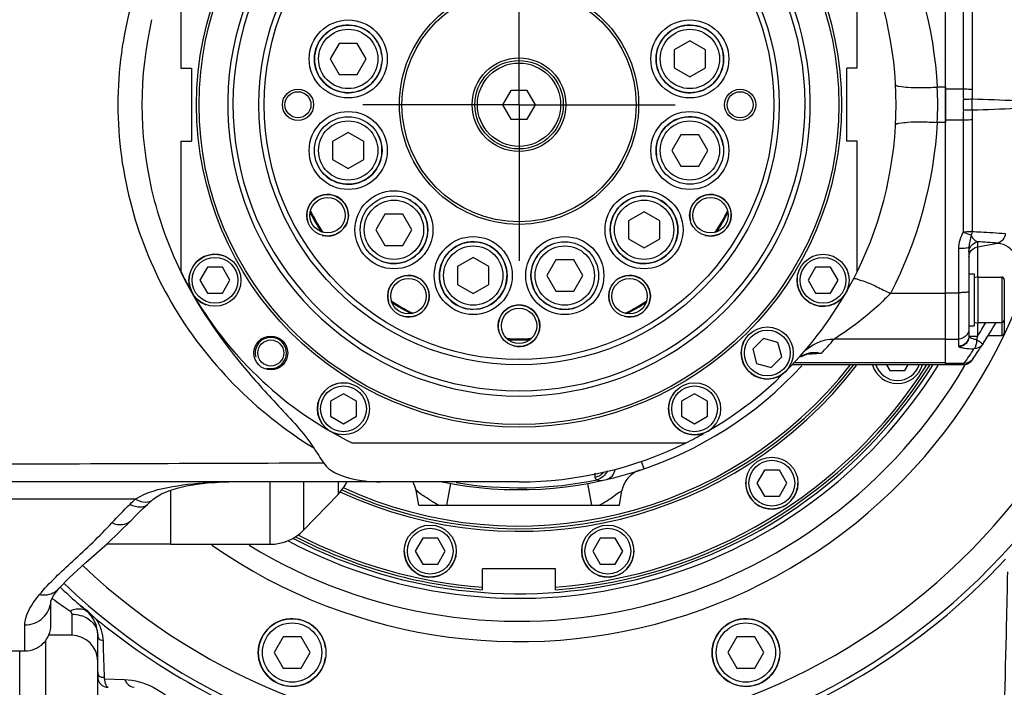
# Model space of a CAD drawing. Header units: millimetres. Extents: x 0 to 11890, y 0 to 8410.
# Tile 20 of 86: x 4085 to 4275, y 6938 to 7067. Entities that reach past the tile are written whole.
import ezdxf

# ---------------------------------------------------------------- set-up
doc = ezdxf.new("R2010")
doc.units = ezdxf.units.MM
doc.header["$LTSCALE"] = 653.95
doc.linetypes.add('CENTER', pattern=[0.6, 0.375, -0.075, 0.075, -0.075])
doc.layers.get('0').update_dxf_attribs({"linetype": 'CONTINUOUS'})
for name, color, linetype in [('204101000043_DXF_AXIS', 7, 'CONTINUOUS'), ('204101000043_DXF_DIMENSION', 7, 'CONTINUOUS'), ('304102000002DXF_CONTINUOUS_LINE', 7, 'CONTINUOUS'), ('304102000043DXF_CONTINUOUS_LINE', 7, 'CONTINUOUS'), ('304103000014_DXF_DIMENSION', 7, 'CONTINUOUS'), ('304103000024DXF_CONTINUOUS_LINE', 7, 'CONTINUOUS'), ('304103000171DXF_CONTINUOUS_LINE', 7, 'CONTINUOUS'), ('304103000172DXF_CONTINUOUS_LINE', 7, 'CONTINUOUS'), ('304104000203DXF_CONTINUOUS_LINE', 7, 'CONTINUOUS'), ('304104000732DXF_CONTINUOUS_LINE', 7, 'CONTINUOUS'), ('304301000038DXF_CONTINUOUS_LINE', 7, 'CONTINUOUS'), ('304301000039DXF_CONTINUOUS_LINE', 7, 'CONTINUOUS'), ('304301000101DXF_CONTINUOUS_LINE', 7, 'CONTINUOUS'), ('501023000047DXF_CONTINUOUS_LINE', 7, 'CONTINUOUS'), ('501023000062DXF_CONTINUOUS_LINE', 7, 'CONTINUOUS'), ('501023000114DXF_CONTINUOUS_LINE', 7, 'CONTINUOUS'), ('501023000246DXF_CONTINUOUS_LINE', 7, 'CONTINUOUS'), ('501023000258DXF_CONTINUOUS_LINE', 7, 'CONTINUOUS'), ('504001000006DXF_CONTINUOUS_LINE', 7, 'CONTINUOUS'), ('604006000002DXF_CONTINUOUS_LINE', 7, 'CONTINUOUS'), ('604006000004DXF_CONTINUOUS_LINE', 7, 'CONTINUOUS'), ('604006000006DXF_CONTINUOUS_LINE', 7, 'CONTINUOUS'), ('604007000003DXF_CONTINUOUS_LINE', 7, 'CONTINUOUS'), ('626001000003DXF_CONTINUOUS_LINE', 7, 'CONTINUOUS')]:
    doc.layers.add(name, color=color, linetype=linetype)
doc.styles.get("Standard").update_dxf_attribs({"font": 'txt', "width": 0.7})
doc.dimstyles.new('DIMSTYLE_5', dxfattribs={"dimtxt": 100, "dimasz": 60, "dimexe": 2, "dimexo": 0.2, "dimgap": 2.5, "dimtad": 1, "dimdec": 0, "dimdsep": 46, "dimtxsty": 'Standard', "dimblk": '_FILLED', "dimblk1": '_FILLED', "dimblk2": '_FILLED', "dimcen": 0.09, "dimclrt": 5, "dimazin": 2, "dimtfac": 1, "dimtdec": 0, "dimtofl": 0, "dimtmove": 0, "dimatfit": 3, "dimldrblk": '_FILLED', "dimfxl": 0, "dimtolj": 1, "dimarcsym": 0})
doc.dimstyles.new('DIMSTYLE_6', dxfattribs={"dimtxt": 100, "dimasz": 60, "dimexe": 2, "dimexo": 0.2, "dimgap": 2.5, "dimtad": 1, "dimdsep": 46, "dimtxsty": 'Standard', "dimblk": '_FILLED', "dimblk1": '_FILLED', "dimblk2": '_FILLED', "dimcen": 0.09, "dimclrt": 5, "dimazin": 2, "dimtp": 0.01, "dimtm": 0.01, "dimtfac": 1, "dimtofl": 0, "dimtmove": 0, "dimatfit": 3, "dimldrblk": '_FILLED', "dimfxl": 0, "dimtolj": 1, "dimarcsym": 0})

# ---------------------------------------------------------------- blocks, each defined once
blk = doc.blocks.new('_FILLED')
at = {"color": 0, "linetype": 'ByBlock'}
blk.add_solid([(0, 0), (-1, 0.1667), (-1, -0.1667)], dxfattribs=at)
blk = doc.blocks.new('*D11')
at = {"layer": '304103000014_DXF_DIMENSION', "color": 2, "linetype": 'Continuous'}
for p, q in [((4103.74, 7246.38), (3355.35, 7246.38)), ((3375.35, 7246.38), (3375.35, 6313.78)), ((3375.35, 5381.18), (3375.35, 6313.78)), ((3938.84, 5381.18), (3355.35, 5381.18))]:
    blk.add_line(p, q, dxfattribs=at)
at = {"layer": '304103000014_DXF_DIMENSION', "color": 2, "linetype": 'Continuous', "xscale": 60, "yscale": 60, "zscale": 60}
for p, rotation in [((3375.35, 7246.38), 90), ((3375.35, 5381.18), 270)]:
    blk.add_blockref('_FILLED', p, dxfattribs=dict(at, rotation=rotation))
blk = doc.blocks.new('*D19')
at = {"layer": '204101000043_DXF_DIMENSION', "color": 2, "linetype": 'Continuous'}
for p, q in [((3828.24, 6900.09), (3828.24, 7364.35)), ((4181.44, 7082.18), (4181.44, 7364.35)), ((3828.24, 7344.35), (4004.84, 7344.35)), ((4181.44, 7344.35), (4004.84, 7344.35))]:
    blk.add_line(p, q, dxfattribs=at)
at = {"layer": '204101000043_DXF_DIMENSION', "color": 2, "linetype": 'Continuous', "xscale": 60, "yscale": 60, "zscale": 60, "rotation": 180}
blk.add_blockref('_FILLED', (3828.24, 7344.35), dxfattribs=at)
at = {"layer": '204101000043_DXF_DIMENSION', "color": 2, "linetype": 'Continuous', "xscale": 60, "yscale": 60, "zscale": 60}
blk.add_blockref('_FILLED', (4181.44, 7344.35), dxfattribs=at)

msp = doc.modelspace()

# ---------------------------------------------------------------- linework, layer by layer
at = {"layer": '204101000043_DXF_AXIS', "color": 7, "linetype": 'CENTER'}
for q in [(4181.445, 7080.181), (4151.445, 7050.181), (4181.445, 7020.181), (4211.445, 7050.181)]:
    msp.add_line((4181.445, 7050.181), q, dxfattribs=at)
at = {"layer": '304102000002DXF_CONTINUOUS_LINE', "color": 7, "linetype": 'Continuous'}
for p, q in [((4263.445, 7000.181), (4263.445, 7100.181)), ((4267.945, 7022.737), (4267.945, 7005.755)), ((4268.544, 7001.057), (4268.716, 7001.311)), ((4268.716, 7001.311), (4268.544, 7001.057)), ((4268.587, 7001.121), (4268.544, 7001.057)), ((4268.544, 7001.057), (4268.564, 7001.086)), ((4268.716, 7001.311), (4268.587, 7001.121)), ((4266.89, 7000.181), (4263.445, 7000.181))]:
    msp.add_line(p, q, dxfattribs=at)
at = {"layer": '304102000002DXF_CONTINUOUS_LINE', "color": 9, "linetype": 'Continuous'}
for p, q in [((4266.834, 7073.608), (4266.833, 7053.166)), ((4268.536, 7073.513), (4268.535, 7053.071)), ((4266.833, 7053.166), (4263.445, 7053.166)), ((4266.833, 7047.196), (4263.445, 7047.196)), ((4266.833, 7047.196), (4266.834, 7025.707)), ((4268.535, 7047.29), (4268.536, 7025.801)), ((4269.597, 7023.836), (4269.597, 7017.149)), ((4269.597, 7022.881), (4273.488, 7023.561)), ((4265.945, 7022.538), (4265.945, 7003.772)), ((4263.445, 7014.043), (4265.945, 7014.043)), ((4269.597, 7008.212), (4269.597, 7005.7)), ((4263.445, 7005.127), (4265.945, 7005.127)), ((4269.597, 7005.701), (4269.425, 7005.047)), ((4267.059, 7000.449), (4263.445, 7000.449)), ((4267.059, 7000.449), (4266.89, 7000.181))]:
    msp.add_line(p, q, dxfattribs=at)
for centre, radius, start, end in [((4318.995, 7053.166), 52.163, 179.99991, 182.17589), ((4313.377, 7053.074), 44.841, 180.00377, 182.36652), ((4240.38, 7050.181), 26.51, 357.82832, 2.17168), ((4243.143, 7050.181), 25.452, 357.65422, 2.34577), ((4318.993, 7047.196), 52.16, 177.82405, 180.00014), ((4313.375, 7047.287), 44.84, 177.63344, 179.99628), ((4262.051, 6889.719), 134.329, 85.1158, 86.77949), ((4144.504, 7085.42), 148.336, 327.49129, 328.68338), ((4144.711, 7083.145), 147.674, 325.94484, 327.24587)]:
    msp.add_arc(centre, radius, start, end, dxfattribs=at)
at = {"layer": '304102000002DXF_CONTINUOUS_LINE', "color": 7, "linetype": 'Continuous'}
for centre, radius, start, end in [((4144.434, 7085.304), 150.003, 327.24605, 329.11998), ((4144.711, 7085.127), 149.674, 325.94483, 327.24586), ((4144.534, 7085.241), 149.884, 327.24568, 327.90522), ((4266.89, 7002.181), 2, 270, 325.82729)]:
    msp.add_arc(centre, radius, start, end, dxfattribs=at)
at = {"layer": '304102000002DXF_CONTINUOUS_LINE', "color": 9, "linetype": 'Continuous'}
for points, knots in [([(4268.535, 7053.071), (4268.43, 7053.088), (4267.864, 7053.152), (4267.294, 7053.166), (4266.833, 7053.166)], [0, 0, 0, 0, 0.1884469, 1, 1, 1, 1]), ([(4268.574, 7051.222), (4268.467, 7051.224), (4267.899, 7051.222), (4267.332, 7051.204), (4266.87, 7051.185)], [0, 0, 0, 0, 0.1871007, 1, 1, 1, 1]), ([(4283.464, 7050.282), (4281.333, 7050.696), (4276.343, 7050.986), (4271.378, 7051.155), (4268.574, 7051.222)], [0, 0, 0, 0, 0.436298, 1, 1, 1, 1]), ([(4283.464, 7050.08), (4281.333, 7049.666), (4276.343, 7049.375), (4271.378, 7049.206), (4268.574, 7049.139)], [0, 0, 0, 0, 0.436298, 1, 1, 1, 1]), ([(4268.574, 7049.139), (4268.467, 7049.137), (4267.899, 7049.139), (4267.332, 7049.157), (4266.87, 7049.176)], [0, 0, 0, 0, 0.1871007, 1, 1, 1, 1]), ([(4268.535, 7047.29), (4268.43, 7047.273), (4267.864, 7047.21), (4267.294, 7047.196), (4266.833, 7047.196)], [0, 0, 0, 0, 0.1884469, 1, 1, 1, 1]), ([(4266.834, 7025.707), (4266.608, 7025.202), (4266.115, 7024.206), (4265.945, 7023.09), (4265.945, 7022.538)], [0, 0, 0, 0, 0.5007459, 1, 1, 1, 1]), ([(4268.536, 7025.801), (4268.43, 7025.783), (4267.864, 7025.722), (4267.295, 7025.71), (4266.834, 7025.707)], [0, 0, 0, 0, 0.1886445, 1, 1, 1, 1]), ([(4268.389, 7025.11), (4268.292, 7025.137), (4267.762, 7025.305), (4267.248, 7025.519), (4266.834, 7025.707)], [0, 0, 0, 0, 0.1829977, 1, 1, 1, 1]), ([(4268.389, 7025.11), (4268.46, 7024.914), (4268.733, 7024.378), (4269.232, 7023.97), (4269.597, 7023.836)], [0, 0, 0, 0, 0.3481414, 1, 1, 1, 1]), ([(4268.536, 7025.801), (4269.097, 7025.78), (4271.227, 7025.688), (4273.355, 7025.554), (4274.92, 7025.427)], [0, 0, 0, 0, 0.2633298, 1, 1, 1, 1]), ([(4274.92, 7025.427), (4274.897, 7025.002), (4274.613, 7024.169), (4273.876, 7023.655), (4273.488, 7023.561)], [0, 0, 0, 0, 0.5161795, 1, 1, 1, 1]), ([(4273.488, 7023.561), (4274.203, 7023.527), (4275.782, 7022.934), (4276.763, 7021.614), (4277.183, 7020.858)], [0, 0, 0, 0, 0.4528233, 1, 1, 1, 1]), ([(4267.945, 7022.737), (4267.945, 7022.68), (4267.655, 7022.645), (4267.317, 7022.579), (4266.661, 7022.549), (4266.2, 7022.538), (4265.945, 7022.538)], [0, 0, 0, 0, 0.0840952, 0.3006419, 0.6217973, 1, 1, 1, 1]), ([(4267.945, 7014.242), (4267.945, 7014.185), (4267.655, 7014.15), (4267.317, 7014.084), (4266.661, 7014.054), (4266.2, 7014.043), (4265.945, 7014.043)], [0, 0, 0, 0, 0.0841042, 0.3006531, 0.6218046, 1, 1, 1, 1]), ([(4267.945, 7005.755), (4267.945, 7005.248), (4267.513, 7004.191), (4266.454, 7003.772), (4265.945, 7003.772)], [0, 0, 0, 0, 0.4984148, 1, 1, 1, 1]), ([(4267.978, 7005.644), (4267.963, 7005.144), (4267.53, 7004.123), (4266.508, 7003.686), (4266.011, 7003.674)], [0, 0, 0, 0, 0.5013198, 1, 1, 1, 1]), ([(4267.945, 7005.755), (4267.945, 7005.736), (4267.951, 7005.697), (4267.967, 7005.661), (4267.978, 7005.644)], [0, 0, 0, 0, 0.4815788, 1, 1, 1, 1]), ([(4267.978, 7005.644), (4268.043, 7005.656), (4268.584, 7005.689), (4269.123, 7005.697), (4269.597, 7005.7)], [0, 0, 0, 0, 0.1228875, 1, 1, 1, 1]), ([(4267.978, 7005.644), (4268.078, 7005.472), (4268.597, 7005.218), (4269.097, 7005.089), (4269.425, 7005.047)], [0, 0, 0, 0, 0.3757049, 1, 1, 1, 1]), ([(4269.425, 7005.047), (4269.416, 7004.641), (4269.307, 7004.054), (4269.105, 7003.357), (4268.905, 7003.248)], [0, 0, 0, 0, 0.6410361, 1, 1, 1, 1]), ([(4269.425, 7005.047), (4269.587, 7004.938), (4269.868, 7004.741), (4270.27, 7004.466), (4270.436, 7004.296), (4270.607, 7004.179), (4270.587, 7004.148)], [0, 0, 0, 0, 0.3980111, 0.7167204, 0.9236165, 1, 1, 1, 1]), ([(4265.945, 7003.772), (4265.945, 7003.755), (4265.961, 7003.715), (4265.992, 7003.688), (4266.011, 7003.674)], [0, 0, 0, 0, 0.4272278, 1, 1, 1, 1]), ([(4266.011, 7003.674), (4266.113, 7003.599), (4266.453, 7003.501), (4267.409, 7003.322), (4268.268, 7003.271), (4268.905, 7003.248)], [0, 0, 0, 0, 0.1299069, 0.3497733, 1, 1, 1, 1])]:
    msp.add_open_spline(points, degree=3, knots=knots, dxfattribs=at)
for points in [[(4268.389, 7025.11), (4268.276, 7024.313), (4267.945, 7023.542), (4267.945, 7022.737)], [(4268.536, 7025.801), (4268.522, 7025.566), (4268.473, 7025.33), (4268.389, 7025.11)], [(4268.065, 7022.562), (4268.294, 7023.186), (4268.943, 7023.722), (4269.597, 7023.836)], [(4267.945, 7021.884), (4267.945, 7022.114), (4267.986, 7022.347), (4268.065, 7022.562)], [(4267.945, 7020.929), (4267.945, 7021.225), (4268.015, 7021.528), (4268.145, 7021.794)], [(4268.145, 7021.794), (4268.411, 7022.337), (4269.002, 7022.777), (4269.597, 7022.881)], [(4267.945, 7007.109), (4267.945, 7006.703), (4267.806, 7006.278), (4267.566, 7005.949)], [(4267.566, 7005.949), (4267.209, 7005.459), (4266.551, 7005.127), (4265.945, 7005.127)], [(4270.587, 7004.148), (4270.243, 7003.613), (4269.541, 7003.238), (4268.905, 7003.248)], [(4268.716, 7001.311), (4268.367, 7000.795), (4267.682, 7000.441), (4267.059, 7000.449)]]:
    msp.add_open_spline(points, degree=3, dxfattribs=at)
at = {"layer": '304102000043DXF_CONTINUOUS_LINE', "color": 9, "linetype": 'Continuous'}
for p, q in [((4263.445, 7053.568), (4261.83, 7053.568)), ((4263.445, 7046.793), (4261.83, 7046.793)), ((4263.445, 7013.909), (4252.847, 7013.909)), ((4263.445, 7005.13), (4242.055, 7005.13)), ((4237.733, 7002.24), (4236.724, 7002.176)), ((4239.512, 7002.354), (4237.715, 7002.407)), ((4234.369, 7000.639), (4263.445, 7000.639)), ((4125.416, 6977.677), (4125.597, 6977.679)), ((4125.416, 6977.676), (4125.597, 6977.679)), ((4125.45, 6977.675), (4125.416, 6977.677)), ((4125.6, 6977.68), (4125.67, 6977.681)), ((4122.684, 6977.6), (4122.995, 6977.575)), ((4107.665, 6974.347), (4075.945, 6974.347)), ((4086.445, 6945.181), (4086.445, 6950.173))]:
    msp.add_line(p, q, dxfattribs=at)
at = {"layer": '304102000043DXF_CONTINUOUS_LINE', "color": 7, "linetype": 'Continuous'}
for p, q in [((4263.445, 7053.568), (4263.445, 7046.793)), ((4237.715, 7002.407), (4237.7, 7002.406)), ((4263.445, 7000.181), (4233.932, 7000.181)), ((4181.445, 6977.681), (4075.945, 6977.681)), ((4124.971, 6977.664), (4125.45, 6977.675)), ((4125.45, 6977.675), (4125.6, 6977.679)), ((4125.597, 6977.679), (4125.656, 6977.681)), ((4125.597, 6977.679), (4125.6, 6977.679)), ((4121.557, 6977.465), (4122.995, 6977.575)), ((4106.79, 6970.185), (4106.793, 6970.189)), ((4093.033, 6957.209), (4093.035, 6957.212)), ((4091.432, 6954.768), (4091.556, 6955.092)), ((4091.434, 6954.778), (4091.432, 6954.768)), ((4091.445, 6950.174), (4091.445, 6954.8)), ((4066.445, 6945.181), (4086.445, 6945.181))]:
    msp.add_line(p, q, dxfattribs=at)
for points in [[(4235.556, 7001.71), (4237.072, 7002.323), (4237.715, 7002.407)], [(4122.995, 6977.575), (4123.697, 6977.615), (4124.971, 6977.664)], [(4111.063, 6974.29), (4111.558, 6974.687), (4112.68, 6975.345), (4114.097, 6975.948), (4115.729, 6976.465), (4117.54, 6976.891), (4119.492, 6977.224), (4121.557, 6977.465)], [(4109.994, 6973.316), (4110.158, 6973.464), (4110.862, 6974.105), (4111.063, 6974.29)], [(4106.79, 6970.185), (4107.757, 6971.182), (4109.14, 6972.531), (4109.994, 6973.316)], [(4093.035, 6957.212), (4094.986, 6959.252), (4098.168, 6962.176), (4102.3, 6965.849), (4106.793, 6970.189)], [(4091.556, 6955.092), (4092.086, 6955.994), (4093.033, 6957.209)]]:
    msp.add_lwpolyline(points, dxfattribs=at)
for centre, radius, start, end in [((4181.445, 7050.181), 72.5, 333.70505, 26.29495), ((4181.445, 7050.181), 72.5, 166.968, 193.03261), ((4183.421, 7050.741), 74.552, 193.10959, 206.00461), ((4185.782, 7051.839), 77.156, 205.96897, 206.31428), ((4181.445, 7050.181), 72.5, 270, 296.29495), ((4305.174, 7089.123), 194.018, 212.73338, 213.77302), ((4086.445, 6950.181), 5, 270, 0.00015)]:
    msp.add_arc(centre, radius, start, end, dxfattribs=at)
at = {"layer": '304102000043DXF_CONTINUOUS_LINE', "color": 9, "linetype": 'Continuous'}
for centre, radius, start, end in [((4211.656, 7050.181), 50.289, 356.1375, 3.86235), ((4181.441, 7058.111), 80.505, 316.16456, 318.84433), ((4238.145, 6997.837), 4.668, 106.84649, 123.57373), ((4238.187, 6997.675), 4.835, 95.77498, 106.76919), ((4238.21, 6997.466), 5.046, 91.16943, 95.79404), ((4126.762, 6884.94), 92.749, 92.32797, 92.51976), ((4126.355, 6896.103), 81.579, 90.65948, 92.36092), ((4042, 7041.946), 94.242, 313.31739, 314.16875), ((4109.695, 6976.165), 2.368, 277.92368, 279.28471)]:
    msp.add_arc(centre, radius, start, end, dxfattribs=at)
for points, knots in [([(4141.966, 7116.15), (4130.876, 7109.348), (4111.537, 7089.893), (4100.7, 7050.181), (4111.537, 7010.469), (4130.876, 6991.014), (4141.966, 6984.212)], [0, 0, 0, 0, 0.2485972, 0.4999993, 0.7514026, 1, 1, 1, 1]), ([(4253.842, 7054.045), (4253.854, 7053.813), (4254.99, 7053.665), (4256.376, 7053.478), (4258.978, 7053.46), (4260.816, 7053.515), (4261.83, 7053.568)], [0, 0, 0, 0, 0.0861179, 0.3023551, 0.6226101, 1, 1, 1, 1]), ([(4253.842, 7046.317), (4253.854, 7046.548), (4254.99, 7046.696), (4256.376, 7046.883), (4258.978, 7046.901), (4260.816, 7046.847), (4261.83, 7046.793)], [0, 0, 0, 0, 0.0861191, 0.3023567, 0.6226112, 1, 1, 1, 1]), ([(4245.751, 7016.7), (4245.85, 7016.89), (4246.878, 7016.527), (4248.131, 7016.158), (4250.398, 7015.124), (4251.977, 7014.356), (4252.847, 7013.909)], [0, 0, 0, 0, 0.0836455, 0.2981316, 0.6183289, 1, 1, 1, 1]), ([(4252.847, 7013.909), (4251.883, 7012.881), (4248.546, 7009.641), (4244.787, 7006.864), (4242.055, 7005.13)], [0, 0, 0, 0, 0.3034361, 1, 1, 1, 1]), ([(4107.665, 6974.347), (4109.781, 6975.73), (4114.972, 6976.985), (4120.061, 6977.484), (4122.684, 6977.6)], [0, 0, 0, 0, 0.4905359, 1, 1, 1, 1]), ([(4107.665, 6974.347), (4107.868, 6974.242), (4108.604, 6973.911), (4109.445, 6973.74), (4110.022, 6973.82)], [0, 0, 0, 0, 0.2817843, 1, 1, 1, 1]), ([(4106.653, 6973.379), (4106.966, 6973.217), (4107.994, 6972.766), (4109.403, 6972.785), (4109.994, 6973.316)], [0, 0, 0, 0, 0.307166, 1, 1, 1, 1]), ([(4103.167, 6969.804), (4103.512, 6969.668), (4104.69, 6969.302), (4106.183, 6969.547), (4106.79, 6970.185)], [0, 0, 0, 0, 0.296111, 1, 1, 1, 1]), ([(4089.254, 6955.998), (4091.175, 6958.328), (4096.002, 6962.769), (4100.808, 6967.2), (4103.167, 6969.804)], [0, 0, 0, 0, 0.462173, 1, 1, 1, 1]), ([(4089.254, 6955.998), (4089.613, 6955.938), (4090.966, 6955.842), (4092.384, 6956.46), (4093.033, 6957.209)], [0, 0, 0, 0, 0.2685582, 1, 1, 1, 1]), ([(4086.445, 6950.173), (4086.445, 6950.605), (4086.813, 6952.783), (4088.141, 6954.649), (4089.254, 6955.998)], [0, 0, 0, 0, 0.197791, 1, 1, 1, 1]), ([(4086.445, 6950.173), (4087.687, 6950.173), (4090.237, 6951.093), (4091.4, 6953.58), (4091.442, 6954.78)], [0, 0, 0, 0, 0.5084158, 1, 1, 1, 1])]:
    msp.add_open_spline(points, degree=3, knots=knots, dxfattribs=at)
for points in [[(4252.847, 7086.452), (4258.094, 7076.373), (4261.224, 7064.915), (4261.83, 7053.568)], [(4261.83, 7046.793), (4261.224, 7035.446), (4258.094, 7023.988), (4252.847, 7013.909)], [(4236.032, 7002.468), (4237.476, 7004.121), (4239.86, 7005.165), (4242.055, 7005.13)], [(4239.512, 7002.354), (4238.919, 7002.315), (4238.326, 7002.277), (4237.733, 7002.24)], [(4239.512, 7002.354), (4239.054, 7002.465), (4238.578, 7002.52), (4238.107, 7002.511)], [(4143.897, 6981.268), (4121.119, 6981.198), (4098.341, 6981.119), (4075.564, 6981.024)], [(4110.077, 6973.829), (4110.434, 6973.887), (4110.795, 6974.042), (4111.061, 6974.288)], [(4103.167, 6969.804), (4104.284, 6971.037), (4105.442, 6972.237), (4106.653, 6973.379)]]:
    msp.add_open_spline(points, degree=3, dxfattribs=at)
at = {"layer": '304102000043DXF_CONTINUOUS_LINE', "color": 7, "linetype": 'Continuous'}
for points, knots in [([(4116.622, 7017.637), (4119.725, 7011.362), (4125.772, 7002.602), (4135.143, 6992.236), (4140.072, 6987.16), (4141.966, 6984.212)], [0, 0, 0, 0, 0.4995777, 0.7499001, 1, 1, 1, 1]), ([(4143.897, 6981.268), (4144.972, 6979.66), (4149.041, 6978.104), (4152.826, 6977.681), (4154.792, 6977.681)], [0, 0, 0, 0, 0.4959874, 1, 1, 1, 1])]:
    msp.add_open_spline(points, degree=3, knots=knots, dxfattribs=at)
at = {"layer": '304103000024DXF_CONTINUOUS_LINE', "color": 9, "linetype": 'Continuous'}
for p, q in [((4091.695, 6955.258), (4091.764, 6955.208)), ((4095.445, 6952.247), (4095.445, 6948.181)), ((4090.445, 6908.459), (4090.445, 6947.197)), ((4101.756, 6939.841), (4105.578, 6939.692))]:
    msp.add_line(p, q, dxfattribs=at)
at = {"layer": '304103000024DXF_CONTINUOUS_LINE', "color": 7, "linetype": 'Continuous'}
for p, q in [((4095.445, 6948.181), (4090.968, 6948.181)), ((4100.445, 6914.556), (4100.445, 6948.264)), ((4085.445, 6728.181), (4085.445, 6945.181))]:
    msp.add_line(p, q, dxfattribs=at)
for centre, radius, start, end in [((4181.444, 7050.181), 128.001, 285.30231, 316.95199), ((4181.445, 7050.181), 128, 226.43954, 228.37814), ((4181.445, 7050.181), 128, 228.37887, 229.51387), ((4094.445, 6948.264), 6, 0.00371, 49.53099), ((4181.302, 7050.004), 127.773, 230.57898, 231.48731), ((4095.445, 6943.181), 5, 0, 90), ((4102.445, 6940.181), 2, 180.00083, 270.00001)]:
    msp.add_arc(centre, radius, start, end, dxfattribs=at)
at = {"layer": '304103000024DXF_CONTINUOUS_LINE', "color": 9, "linetype": 'Continuous'}
for centre, radius, start, end in [((4167.635, 7059.088), 128.637, 233.85653, 235.67265), ((4095.603, 6946.614), 5.611, 67.07605, 71.77459), ((4092.762, 6946.569), 8.784, 17.37008, 32.59535), ((2301.232, 6886.188), 1801.323, 1.706841, 1.932717)]:
    msp.add_arc(centre, radius, start, end, dxfattribs=at)
for points, knots in [([(4275.348, 6960.397), (4275.285, 6957.008), (4274.954, 6943.117), (4274.633, 6929.226), (4274.445, 6918.723)], [0, 0, 0, 0, 0.2439537, 1, 1, 1, 1]), ([(4095.094, 6952.856), (4095.394, 6953.001), (4096.411, 6953.41), (4097.747, 6953.334), (4098.34, 6952.828)], [0, 0, 0, 0, 0.2995347, 1, 1, 1, 1]), ([(4095.094, 6952.856), (4095.201, 6952.783), (4095.375, 6952.601), (4095.445, 6952.359), (4095.445, 6952.247)], [0, 0, 0, 0, 0.5389991, 1, 1, 1, 1]), ([(4097.789, 6951.783), (4098.176, 6951.619), (4099.506, 6950.897), (4100.445, 6949.359), (4100.445, 6948.264)], [0, 0, 0, 0, 0.2775996, 1, 1, 1, 1]), ([(4100.445, 6948.264), (4100.445, 6948.011), (4100.507, 6947.39), (4101.172, 6947.188), (4101.467, 6947.225)], [0, 0, 0, 0, 0.459397, 1, 1, 1, 1]), ([(4100.445, 6941.177), (4100.445, 6940.908), (4100.555, 6940.229), (4101.302, 6940.081), (4101.621, 6940.151)], [0, 0, 0, 0, 0.451969, 1, 1, 1, 1]), ([(4102.445, 6938.181), (4102.256, 6938.181), (4101.927, 6938.911), (4101.827, 6939.423), (4101.756, 6939.841)], [0, 0, 0, 0, 0.3078139, 1, 1, 1, 1]), ([(4105.578, 6939.692), (4105.692, 6939.468), (4106.098, 6938.772), (4106.875, 6938.181), (4107.445, 6938.181)], [0, 0, 0, 0, 0.3063389, 1, 1, 1, 1]), ([(4105.578, 6939.692), (4109.369, 6939.546), (4116.088, 6936.01), (4119.024, 6929.442), (4119.216, 6926.522)], [0, 0, 0, 0, 0.5645563, 1, 1, 1, 1])]:
    msp.add_open_spline(points, degree=3, knots=knots, dxfattribs=at)
at = {"layer": '304103000024DXF_CONTINUOUS_LINE', "color": 7, "linetype": 'Continuous'}
for points in [[(4096.426, 6954.495), (4097.118, 6953.88), (4097.904, 6953.377), (4098.593, 6952.759)], [(4098.593, 6952.759), (4098.963, 6952.427), (4099.31, 6952.072), (4099.673, 6951.733)], [(4101.739, 6950.026), (4115.172, 6939.336), (4131.106, 6931.249), (4147.664, 6926.719)]]:
    msp.add_open_spline(points, degree=3, dxfattribs=at)
at = {"layer": '304103000024DXF_CONTINUOUS_LINE', "color": 9, "linetype": 'Continuous'}
for points in [[(4095.445, 6952.247), (4096.09, 6952.247), (4096.745, 6952.146), (4097.358, 6951.944)], [(4101.53, 6946.939), (4101.505, 6947.7), (4101.372, 6948.464), (4101.145, 6949.191)]]:
    msp.add_open_spline(points, degree=3, dxfattribs=at)
at = {"layer": '304103000024DXF_CONTINUOUS_LINE', "color": 7, "linetype": 'Continuous'}
msp.add_open_spline([(4099.673, 6951.733), (4099.753, 6951.659), (4099.914, 6951.511), (4100.08, 6951.369), (4100.164, 6951.299)], degree=3, knots=[0, 0, 0, 0, 0.5000147, 1, 1, 1, 1], dxfattribs=at)
at = {"layer": '304103000171DXF_CONTINUOUS_LINE', "color": 9, "linetype": 'Continuous'}
for p, q in [((4204.904, 6981.667), (4205.416, 6980.171)), ((4133.609, 6965.681), (4133.609, 6977.681)), ((4140.101, 6968.448), (4140.101, 6977.681)), ((4146.658, 6977.681), (4146.658, 6975.279)), ((4196.039, 6979.318), (4196.032, 6978.529)), ((4168.249, 6977.367), (4167.491, 6973.181)), ((4194.64, 6977.367), (4195.399, 6973.181))]:
    msp.add_line(p, q, dxfattribs=at)
at = {"layer": '304103000171DXF_CONTINUOUS_LINE', "color": 7, "linetype": 'Continuous'}
for p, q in [((4198.338, 6978.135), (4198.339, 6978.135)), ((4114.445, 6976.058), (4114.445, 6965.681)), ((4162.151, 6973.181), (4161.651, 6976.015)), ((4200.738, 6973.181), (4201.238, 6976.015)), ((4140.101, 6968.448), (4146.658, 6975.279)), ((4162.151, 6973.181), (4200.738, 6973.181)), ((4114.445, 6965.681), (4133.609, 6965.681))]:
    msp.add_line(p, q, dxfattribs=at)
for centre, radius, start, end in [((4181.445, 7050.181), 74, 258.47565, 317.31242), ((4206.162, 6975.147), 5, 108.23114, 169.99882), ((4139.445, 6982.204), 10, 316.16914, 333.00026), ((4156.727, 6975.147), 5, 10, 30.45765), ((4133.609, 6974.681), 9, 270, 316.16914)]:
    msp.add_arc(centre, radius, start, end, dxfattribs=at)
at = {"layer": '304103000171DXF_CONTINUOUS_LINE', "color": 9, "linetype": 'Continuous'}
msp.add_arc((4181.445, 7050.181), 73.64, 260.55616, 281.7639, dxfattribs=at)
for points in [[(4197.815, 6979.611), (4197.384, 6979.065), (4196.714, 6978.663), (4196.032, 6978.529)], [(4198.437, 6979.782), (4198.077, 6978.992), (4197.298, 6978.309), (4196.458, 6978.088)], [(4199.883, 6980.048), (4199.743, 6979.24), (4199.136, 6978.322), (4198.338, 6978.135)]]:
    msp.add_open_spline(points, degree=3, dxfattribs=at)
for points, knots in [([(4196.032, 6978.529), (4196.031, 6978.44), (4196.14, 6978.227), (4196.342, 6978.133), (4196.458, 6978.087)], [0, 0, 0, 0, 0.4157273, 1, 1, 1, 1]), ([(4196.458, 6978.087), (4196.563, 6978.037), (4197.186, 6977.874), (4197.834, 6978.017), (4198.338, 6978.135)], [0, 0, 0, 0, 0.1831985, 1, 1, 1, 1]), ([(4165.968, 6973.181), (4165.441, 6973.476), (4164.497, 6974.009), (4163.053, 6975.063), (4162.475, 6975.265), (4161.593, 6976.172), (4161.651, 6976.015)], [0, 0, 0, 0, 0.3505727, 0.6635937, 0.9029153, 1, 1, 1, 1]), ([(4201.238, 6976.015), (4201.187, 6975.856), (4200.544, 6975.636), (4199.343, 6974.493), (4197.918, 6973.739), (4196.921, 6973.181)], [0, 0, 0, 0, 0.0970125, 0.33638, 1, 1, 1, 1])]:
    msp.add_open_spline(points, degree=3, knots=knots, dxfattribs=at)
at = {"layer": '304103000172DXF_CONTINUOUS_LINE', "color": 7, "linetype": 'Continuous'}
for radius, start, end in [(127, 226.42711, 133.57271), (94, 242.54895, 327.83478)]:
    msp.add_arc((4181.445, 7050.181), radius, start, end, dxfattribs=at)
at = {"layer": '304103000172DXF_CONTINUOUS_LINE', "color": 9, "linetype": 'Continuous'}
for radius, start, end in [(122, 226.55582, 133.44395), (103.227, 235.10222, 344.80761), (99.31, 238.4913, 329.66309), (94.878, 242.08945, 328.10564)]:
    msp.add_arc((4181.445, 7050.181), radius, start, end, dxfattribs=at)
at = {"layer": '304104000203DXF_CONTINUOUS_LINE', "color": 7, "linetype": 'Continuous'}
for centre, radius in [((4181.445, 7050.181), 50), ((4181.445, 7050.181), 49), ((4181.445, 7050.181), 23), ((4181.445, 7050.181), 22.5), ((4148.603, 7058.981), 7.5), ((4214.286, 7058.981), 7.5), ((4138.945, 7050.181), 3), ((4138.945, 7050.181), 2.5), ((4223.945, 7050.181), 3), ((4223.945, 7050.181), 2.5), ((4148.603, 7041.381), 7.5), ((4214.286, 7041.381), 7.5), ((4144.639, 7028.931), 4), ((4157.403, 7026.139), 7.5), ((4205.486, 7026.139), 7.5), ((4218.251, 7028.931), 4), ((4144.639, 7028.931), 3.4), ((4218.251, 7028.931), 3.4), ((4172.645, 7017.339), 7.5), ((4190.244, 7017.339), 7.5), ((4160.195, 7013.375), 4), ((4202.695, 7013.375), 4), ((4160.195, 7013.375), 3.4), ((4202.695, 7013.375), 3.4), ((4181.445, 7007.681), 4), ((4181.445, 7007.681), 3.4)]:
    msp.add_circle(centre, radius, dxfattribs=at)
for radius, start, end in [(56, 108.8392, 71.1608), (55, 105.49873, 74.50127)]:
    msp.add_arc((4181.445, 7050.181), radius, start, end, dxfattribs=at)
at = {"layer": '304104000203DXF_CONTINUOUS_LINE', "color": 2, "linetype": 'Continuous'}
for centre in [(4144.639, 7028.931), (4218.251, 7028.931), (4160.195, 7013.375), (4202.695, 7013.375), (4181.445, 7007.681)]:
    msp.add_arc(centre, 4, 255, 195, dxfattribs=at)
at = {"layer": '304104000732DXF_CONTINUOUS_LINE', "color": 7, "linetype": 'Continuous'}
for radius, start, end in [(81.5, 245.27262, 322.10423), (81, 245.34507, 321.83644)]:
    msp.add_arc((4181.445, 7050.181), radius, start, end, dxfattribs=at)
at = {"layer": '304301000038DXF_CONTINUOUS_LINE', "color": 7, "linetype": 'Continuous'}
for p, q in [((4114.445, 6976.058), (4114.445, 6965.681)), ((4114.445, 6965.681), (4102.11, 6965.681))]:
    msp.add_line(p, q, dxfattribs=at)
at = {"layer": '304301000039DXF_CONTINUOUS_LINE', "color": 7, "linetype": 'Continuous'}
for p, q in [((4116.445, 7082.294), (4116.445, 7057.181)), ((4246.445, 7057.181), (4246.445, 7082.294)), ((4116.445, 7057.181), (4118.445, 7057.181)), ((4118.445, 7057.181), (4118.445, 7043.181)), ((4244.445, 7043.181), (4244.445, 7057.181)), ((4246.445, 7057.181), (4244.445, 7057.181)), ((4116.445, 7043.181), (4116.445, 7018.068)), ((4116.445, 7043.181), (4118.445, 7043.181)), ((4246.445, 7043.181), (4244.445, 7043.181)), ((4246.445, 7018.068), (4246.445, 7043.181)), ((4149.332, 6985.181), (4213.558, 6985.181))]:
    msp.add_line(p, q, dxfattribs=at)
for centre, radius in [((4181.445, 7050.181), 62), ((4181.445, 7050.181), 61.5), ((4133.715, 7002.451), 3.25), ((4133.715, 7002.451), 2.5)]:
    msp.add_circle(centre, radius, dxfattribs=at)
for radius, start, end in [(45.2, 207.33264, 212.84048), (45, 206.87173, 213.0799), (45, 326.9201, 333.12827), (45.2, 327.15952, 332.66736), (72.5, 206.29156, 209.30081), (72.5, 300.50277, 333.70844), (72.5, 210.50296, 243.70844), (45, 236.90479, 242.99123), (45.2, 237.15952, 242.66736), (45, 297.00877, 303.09521), (45.2, 297.33264, 302.84048), (45, 266.9718, 273.0282), (45.2, 267.1706, 272.8294), (72.5, 296.29156, 299.30108)]:
    msp.add_arc((4181.445, 7050.181), radius, start, end, dxfattribs=at)
at = {"layer": '304301000039DXF_CONTINUOUS_LINE', "color": 2, "linetype": 'Continuous'}
msp.add_arc((4133.715, 7002.451), 3, 255, 195, dxfattribs=at)
at = {"layer": '304301000101DXF_CONTINUOUS_LINE', "color": 7, "linetype": 'Continuous'}
for p, q in [((4174.445, 6956.943), (4174.445, 6960.943)), ((4188.445, 6960.943), (4174.445, 6960.943)), ((4188.445, 6956.943), (4188.445, 6960.943))]:
    msp.add_line(p, q, dxfattribs=at)
at = {"layer": '304301000101DXF_CONTINUOUS_LINE', "color": 9, "linetype": 'Continuous'}
msp.add_arc((4181.445, 7050.181), 82, 245.17695, 322.3205, dxfattribs=at)
at = {"layer": '304301000101DXF_CONTINUOUS_LINE', "color": 7, "linetype": 'Continuous'}
for radius, start, end in [(93.5, 274.29354, 327.62629), (93, 274.31667, 327.42693), (93.5, 242.64214, 265.70646), (93, 242.78401, 265.68333)]:
    msp.add_arc((4181.445, 7050.181), radius, start, end, dxfattribs=at)
at = {"layer": '501023000047DXF_CONTINUOUS_LINE', "color": 7, "linetype": 'Continuous'}
for p, q in [((4136.087, 6947.858), (4134.355, 6944.858)), ((4139.551, 6947.858), (4136.087, 6947.858)), ((4141.283, 6944.858), (4139.551, 6947.858)), ((4223.338, 6947.858), (4221.606, 6944.858)), ((4226.803, 6947.858), (4223.338, 6947.858)), ((4228.535, 6944.858), (4226.803, 6947.858)), ((4134.355, 6944.858), (4136.087, 6941.858)), ((4139.551, 6941.858), (4141.283, 6944.858)), ((4221.606, 6944.858), (4223.338, 6941.858)), ((4226.803, 6941.858), (4228.535, 6944.858)), ((4136.087, 6941.858), (4139.551, 6941.858)), ((4223.338, 6941.858), (4226.803, 6941.858))]:
    msp.add_line(p, q, dxfattribs=at)
for centre in [(4137.819, 6944.858), (4225.071, 6944.858)]:
    msp.add_circle(centre, 6.5, dxfattribs=at)
at = {"layer": '501023000047DXF_CONTINUOUS_LINE', "color": 9, "linetype": 'Continuous'}
for centre in [(4137.819, 6944.858), (4225.071, 6944.858)]:
    msp.add_circle(centre, 5.7, dxfattribs=at)
at = {"layer": '501023000062DXF_CONTINUOUS_LINE', "color": 7, "linetype": 'Continuous'}
for p, q in [((4269.755, 7017.041), (4274.245, 7017.041)), ((4274.745, 7016.541), (4274.745, 7008.821)), ((4269.755, 7008.321), (4274.245, 7008.321)), ((4274.745, 7008.821), (4274.745, 7006.321)), ((4271.638, 7005.821), (4274.245, 7005.821))]:
    msp.add_line(p, q, dxfattribs=at)
at = {"layer": '501023000062DXF_CONTINUOUS_LINE', "color": 9, "linetype": 'Continuous'}
for p, q in [((4274.245, 7017.041), (4274.245, 7008.321)), ((4274.245, 7008.321), (4274.245, 7005.821))]:
    msp.add_line(p, q, dxfattribs=at)
at = {"layer": '501023000062DXF_CONTINUOUS_LINE', "color": 7, "linetype": 'Continuous'}
for centre, start, end in [((4274.245, 7016.541), 0, 90), ((4274.245, 7008.821), 270, 360), ((4274.245, 7006.321), 270, 360)]:
    msp.add_arc(centre, 0.5, start, end, dxfattribs=at)
at = {"layer": '501023000114DXF_CONTINUOUS_LINE', "color": 7, "linetype": 'Continuous'}
for p, q in [((4252.113, 7000.181), (4252.755, 6999.068)), ((4252.755, 6999.068), (4255.642, 6999.068)), ((4255.642, 6999.068), (4256.284, 7000.181)), ((4228.614, 6979.927), (4227.17, 6977.427)), ((4231.5, 6979.927), (4228.614, 6979.927)), ((4232.944, 6977.427), (4231.5, 6979.927)), ((4227.17, 6977.427), (4228.614, 6974.927)), ((4231.5, 6974.927), (4232.944, 6977.427)), ((4228.614, 6974.927), (4231.5, 6974.927)), ((4162.931, 6966.862), (4161.487, 6964.362)), ((4165.818, 6966.862), (4162.931, 6966.862)), ((4167.261, 6964.362), (4165.818, 6966.862)), ((4197.072, 6966.862), (4195.628, 6964.362)), ((4199.958, 6966.862), (4197.072, 6966.862)), ((4201.402, 6964.362), (4199.958, 6966.862)), ((4161.487, 6964.362), (4162.931, 6961.862)), ((4165.818, 6961.862), (4167.261, 6964.362)), ((4195.628, 6964.362), (4197.072, 6961.862)), ((4199.958, 6961.862), (4201.402, 6964.362)), ((4162.931, 6961.862), (4165.818, 6961.862)), ((4197.072, 6961.862), (4199.958, 6961.862))]:
    msp.add_line(p, q, dxfattribs=at)
for centre in [(4230.057, 6977.427), (4164.374, 6964.362), (4198.515, 6964.362)]:
    msp.add_circle(centre, 5, dxfattribs=at)
at = {"layer": '501023000114DXF_CONTINUOUS_LINE', "color": 9, "linetype": 'Continuous'}
for centre in [(4230.057, 6977.427), (4164.374, 6964.362), (4198.515, 6964.362)]:
    msp.add_circle(centre, 4.4, dxfattribs=at)
at = {"layer": '501023000114DXF_CONTINUOUS_LINE', "color": 7, "linetype": 'Continuous'}
msp.add_arc((4254.198, 7001.568), 5, 196.14472, 343.85623, dxfattribs=at)
at = {"layer": '501023000114DXF_CONTINUOUS_LINE', "color": 9, "linetype": 'Continuous'}
msp.add_arc((4254.198, 7001.568), 4.4, 198.40269, 341.59677, dxfattribs=at)
at = {"layer": '501023000246DXF_CONTINUOUS_LINE', "color": 7, "linetype": 'Continuous'}
for p, q in [((4121.545, 7018.931), (4120.101, 7016.431)), ((4124.431, 7018.931), (4121.545, 7018.931)), ((4125.875, 7016.431), (4124.431, 7018.931)), ((4238.458, 7018.931), (4237.015, 7016.431)), ((4241.345, 7018.931), (4238.458, 7018.931)), ((4242.788, 7016.431), (4241.345, 7018.931)), ((4120.101, 7016.431), (4121.545, 7013.931)), ((4124.431, 7013.931), (4125.875, 7016.431)), ((4237.015, 7016.431), (4238.458, 7013.931)), ((4241.345, 7013.931), (4242.788, 7016.431)), ((4121.545, 7013.931), (4124.431, 7013.931)), ((4238.458, 7013.931), (4241.345, 7013.931)), ((4228.427, 7005.239), (4226.386, 7003.198)), ((4231.216, 7004.492), (4228.427, 7005.239)), ((4231.963, 7001.704), (4231.216, 7004.492)), ((4226.386, 7003.198), (4227.133, 7000.41)), ((4227.133, 7000.41), (4229.921, 6999.663)), ((4229.921, 6999.663), (4231.963, 7001.704)), ((4147.695, 6994.611), (4145.195, 6993.167)), ((4145.195, 6993.167), (4145.195, 6990.281)), ((4150.195, 6993.167), (4147.695, 6994.611)), ((4150.195, 6990.281), (4150.195, 6993.167)), ((4215.195, 6994.611), (4212.695, 6993.167)), ((4212.695, 6993.167), (4212.695, 6990.281)), ((4217.695, 6993.167), (4215.195, 6994.611)), ((4217.695, 6990.281), (4217.695, 6993.167)), ((4145.195, 6990.281), (4147.695, 6988.837)), ((4147.695, 6988.837), (4150.195, 6990.281)), ((4212.695, 6990.281), (4215.195, 6988.837)), ((4215.195, 6988.837), (4217.695, 6990.281))]:
    msp.add_line(p, q, dxfattribs=at)
for centre in [(4122.988, 7016.431), (4239.901, 7016.431), (4229.174, 7002.451), (4147.695, 6991.724), (4215.195, 6991.724)]:
    msp.add_circle(centre, 5, dxfattribs=at)
at = {"layer": '501023000246DXF_CONTINUOUS_LINE', "color": 9, "linetype": 'Continuous'}
for centre in [(4122.988, 7016.431), (4239.901, 7016.431), (4229.174, 7002.451), (4147.695, 6991.724), (4215.195, 6991.724)]:
    msp.add_circle(centre, 4.4, dxfattribs=at)
at = {"layer": '501023000258DXF_CONTINUOUS_LINE', "color": 7, "linetype": 'Continuous'}
for p, q in [((4146.871, 7061.981), (4145.139, 7058.981)), ((4150.335, 7061.981), (4146.871, 7061.981)), ((4152.067, 7058.981), (4150.335, 7061.981)), ((4214.286, 7062.445), (4211.286, 7060.713)), ((4217.286, 7060.713), (4214.286, 7062.445)), ((4211.286, 7060.713), (4211.286, 7057.249)), ((4217.286, 7057.249), (4217.286, 7060.713)), ((4145.139, 7058.981), (4146.871, 7055.981)), ((4150.335, 7055.981), (4152.067, 7058.981)), ((4211.286, 7057.249), (4214.286, 7055.516)), ((4214.286, 7055.516), (4217.286, 7057.249)), ((4146.871, 7055.981), (4150.335, 7055.981)), ((4148.603, 7044.845), (4145.603, 7043.113)), ((4151.603, 7043.113), (4148.603, 7044.845)), ((4212.554, 7044.381), (4210.822, 7041.381)), ((4216.018, 7044.381), (4212.554, 7044.381)), ((4217.75, 7041.381), (4216.018, 7044.381)), ((4145.603, 7043.113), (4145.603, 7039.649)), ((4151.603, 7039.649), (4151.603, 7043.113)), ((4210.822, 7041.381), (4212.554, 7038.381)), ((4216.018, 7038.381), (4217.75, 7041.381)), ((4145.603, 7039.649), (4148.603, 7037.917)), ((4148.603, 7037.917), (4151.603, 7039.649)), ((4212.554, 7038.381), (4216.018, 7038.381)), ((4155.671, 7029.139), (4153.939, 7026.139)), ((4159.135, 7029.139), (4155.671, 7029.139)), ((4160.867, 7026.139), (4159.135, 7029.139)), ((4205.486, 7029.603), (4202.486, 7027.871)), ((4208.486, 7027.871), (4205.486, 7029.603)), ((4202.486, 7027.871), (4202.486, 7024.407)), ((4208.486, 7024.407), (4208.486, 7027.871)), ((4153.939, 7026.139), (4155.671, 7023.139)), ((4159.135, 7023.139), (4160.867, 7026.139)), ((4155.671, 7023.139), (4159.135, 7023.139)), ((4202.486, 7024.407), (4205.486, 7022.675)), ((4205.486, 7022.675), (4208.486, 7024.407)), ((4172.645, 7020.803), (4169.645, 7019.071)), ((4175.645, 7019.071), (4172.645, 7020.803)), ((4188.512, 7020.339), (4186.78, 7017.339)), ((4191.977, 7020.339), (4188.512, 7020.339)), ((4193.709, 7017.339), (4191.977, 7020.339)), ((4169.645, 7019.071), (4169.645, 7015.607)), ((4175.645, 7015.607), (4175.645, 7019.071)), ((4169.645, 7015.607), (4172.645, 7013.875)), ((4172.645, 7013.875), (4175.645, 7015.607)), ((4186.78, 7017.339), (4188.512, 7014.339)), ((4191.977, 7014.339), (4193.709, 7017.339)), ((4188.512, 7014.339), (4191.977, 7014.339))]:
    msp.add_line(p, q, dxfattribs=at)
for centre in [(4148.603, 7058.981), (4214.286, 7058.981), (4148.603, 7041.381), (4214.286, 7041.381), (4157.403, 7026.139), (4205.486, 7026.139), (4172.645, 7017.339), (4190.244, 7017.339)]:
    msp.add_circle(centre, 6.5, dxfattribs=at)
at = {"layer": '501023000258DXF_CONTINUOUS_LINE', "color": 9, "linetype": 'Continuous'}
for centre in [(4148.603, 7058.981), (4214.286, 7058.981), (4148.603, 7041.381), (4214.286, 7041.381), (4157.403, 7026.139), (4205.486, 7026.139), (4172.645, 7017.339), (4190.244, 7017.339)]:
    msp.add_circle(centre, 5.7, dxfattribs=at)
at = {"layer": '504001000006DXF_CONTINUOUS_LINE', "color": 7, "linetype": 'Continuous'}
for p, q in [((4267.945, 7017.681), (4268.945, 7017.681)), ((4268.945, 7017.681), (4268.945, 7007.681)), ((4267.945, 7007.681), (4268.945, 7007.681))]:
    msp.add_line(p, q, dxfattribs=at)
at = {"layer": '604006000002DXF_CONTINUOUS_LINE', "color": 7, "linetype": 'Continuous'}
for p, q in [((4268.945, 7016.981), (4269.719, 7017.181)), ((4269.719, 7008.181), (4269.719, 7017.181)), ((4269.719, 7017.181), (4269.755, 7017.041)), ((4268.945, 7008.38), (4269.719, 7008.181)), ((4269.719, 7008.181), (4269.755, 7008.321))]:
    msp.add_line(p, q, dxfattribs=at)
at = {"layer": '604006000004DXF_CONTINUOUS_LINE', "color": 7, "linetype": 'Continuous'}
for centre, start, end in [((4148.603, 7058.981), 8.22961, 351.77039), ((4214.286, 7058.981), 218.22961, 201.77039), ((4214.286, 7041.381), 8.22961, 188.22961), ((4148.603, 7041.381), 218.22961, 30), ((4205.486, 7026.139), 338.22961, 321.77039), ((4157.403, 7026.139), 248.22961, 51.77039), ((4157.403, 7026.139), 60, 68.22961), ((4172.645, 7017.339), 275.35775, 261.77039), ((4190.244, 7017.339), 111.77039, 291.77039), ((4172.645, 7017.339), 264.64857, 270), ((4137.819, 6944.858), 8.22961, 351.77039), ((4225.071, 6944.858), 8.22961, 351.77039)]:
    msp.add_arc(centre, 6.5, start, end, dxfattribs=at)
at = {"layer": '604006000006DXF_CONTINUOUS_LINE', "color": 7, "linetype": 'Continuous'}
for centre, start, end in [((4122.988, 7016.431), 69.7447, 249.7447), ((4239.901, 7016.431), 174.28781, 350.2553), ((4229.174, 7002.451), 155.2553, 165), ((4229.174, 7002.451), 170.72157, 335.2553), ((4254.198, 7001.568), 196.12065, 343.87935), ((4147.695, 6991.724), 80.2553, 260.2553), ((4215.195, 6991.724), 140.2553, 324.28781), ((4230.057, 6977.427), 174.28781, 350.2553), ((4230.057, 6977.427), 354.28781, 360), ((4164.374, 6964.362), 180, 354.28781), ((4198.515, 6964.362), 174.28781, 350.2553), ((4198.515, 6964.362), 354.28781, 360)]:
    msp.add_arc(centre, 5, start, end, dxfattribs=at)
at = {"layer": '604007000003DXF_CONTINUOUS_LINE', "color": 7, "linetype": 'Continuous'}
msp.add_circle((4181.445, 7050.181), 9, dxfattribs=at)
at = {"layer": '626001000003DXF_CONTINUOUS_LINE', "color": 7, "linetype": 'Continuous'}
for p, q in [((4179.857, 7052.931), (4178.269, 7050.181)), ((4183.032, 7052.931), (4179.857, 7052.931)), ((4184.62, 7050.181), (4183.032, 7052.931)), ((4178.269, 7050.181), (4179.857, 7047.431)), ((4183.032, 7047.431), (4184.62, 7050.181)), ((4179.857, 7047.431), (4183.032, 7047.431))]:
    msp.add_line(p, q, dxfattribs=at)
msp.add_circle((4181.445, 7050.181), 8.5, dxfattribs=at)
at = {"layer": '626001000003DXF_CONTINUOUS_LINE', "color": 9, "linetype": 'Continuous'}
msp.add_circle((4181.445, 7050.181), 8, dxfattribs=at)

# ---------------------------------------------------------------- dimensions: what is measured, and where the dimension line sits
at = {"layer": '204101000043_DXF_DIMENSION', "color": 2, "linetype": 'Continuous'}
dim = msp.add_linear_dim(base=(3828.245, 7344.352), p1=(4181.445, 7081.981), p2=(3828.245, 6899.888), angle=180, dimstyle='DIMSTYLE_6', dxfattribs=at)
dim.commit()
dim.dimension.update_dxf_attribs({"geometry": '*D19', "text_midpoint": (3829.845, 7344.352), "dimtype": 160})
at = {"layer": '304103000014_DXF_DIMENSION', "color": 2, "linetype": 'Continuous'}
dim = msp.add_linear_dim(base=(3375.348, 7246.381), p1=(3939.038, 5381.181), p2=(4103.945, 7246.381), angle=90, dimstyle='DIMSTYLE_5', dxfattribs=at)
dim.commit()
dim.dimension.update_dxf_attribs({"geometry": '*D11', "text_midpoint": (3375.348, 6173.781), "dimtype": 160})

doc.saveas('drawing.dxf')
